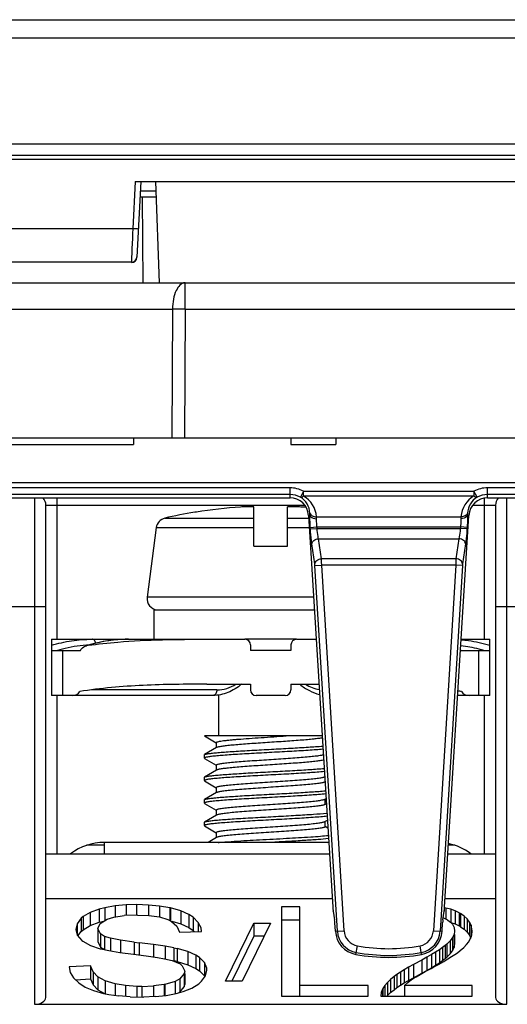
# Model space of a CAD drawing. Header units: millimetres. Extents: x 10777 to 12153, y -350 to 623.
# Tile 14 of 59: x 10957 to 10974, y 147 to 182. Entities that reach past the tile are written whole.
import ezdxf

# ---------------------------------------------------------------- set-up
doc = ezdxf.new("R2010")
doc.units = ezdxf.units.MM
doc.layers.add('07_ALL_FEATURES', color=7, linetype='Continuous')

msp = doc.modelspace()

# ---------------------------------------------------------------- linework, layer by layer
at = {"layer": '07_ALL_FEATURES', "color": 7, "linetype": 'Continuous'}
for p, q in [((10931.707, 182.112), (11016.11, 182.112)), ((10931.067, 181.472), (11016.11, 181.472)), ((11019.706, 177.679), (10942.056, 177.679)), ((11019.706, 177.28), (10942.056, 177.28)), ((11019.846, 177.14), (10942.196, 177.14)), ((10960.729, 176.352), (10960.641, 174.67)), ((10960.729, 176.352), (10976.169, 176.352)), ((10960.929, 176.352), (10960.788, 173.662)), ((10961.447, 176.352), (10961.573, 172.752)), ((10961.459, 176.013), (10960.929, 176.013)), ((10961.467, 175.792), (10960.9, 175.792)), ((10961.005, 172.752), (10960.989, 175.79)), ((10960.641, 174.67), (10940.892, 174.67)), ((10960.641, 174.67), (10960.634, 174.498)), ((10960.626, 174.32), (10960.61, 173.965)), ((10960.634, 174.498), (10960.626, 174.32)), ((10960.61, 173.965), (10960.589, 173.481)), ((10960.589, 173.481), (10940.954, 173.481)), ((10940.179, 172.752), (11005.723, 172.752)), ((10962.498, 171.809), (10962.498, 172.752)), ((10940.17, 171.809), (10962.054, 171.809)), ((10962.054, 171.809), (10962.034, 167.232)), ((10962.498, 171.809), (10962.478, 167.232)), ((10962.498, 171.809), (11005.723, 171.809)), ((10940.127, 167.232), (10988.411, 167.232)), ((10960.667, 167.232), (10960.667, 166.992)), ((10966.267, 167.232), (10966.267, 166.992)), ((10967.867, 167.232), (10967.867, 166.992)), ((10952.667, 166.992), (10960.667, 166.992)), ((10966.267, 166.992), (10967.867, 166.992)), ((10987.825, 165.632), (10940.111, 165.632)), ((10966.234, 165.452), (10955.499, 165.452)), ((10966.234, 165.092), (10966.234, 165.452)), ((10973.259, 165.092), (10973.259, 165.452)), ((10983.994, 165.452), (10973.259, 165.452)), ((10966.234, 165.213), (10955.499, 165.213)), ((10955.499, 165.092), (10966.234, 165.092)), ((10957.147, 165.092), (10957.147, 147.072)), ((10957.947, 160.064), (10957.947, 165.092)), ((10966.715, 165.332), (10966.602, 165.121)), ((10966.715, 165.162), (10966.715, 165.332)), ((10966.715, 165.332), (10972.778, 165.332)), ((10966.715, 165.162), (10972.778, 165.162)), ((10972.778, 165.332), (10972.778, 165.162)), ((10972.891, 165.121), (10972.778, 165.332)), ((10973.147, 165.081), (10973.147, 160.064)), ((10983.994, 165.213), (10973.259, 165.213)), ((10973.259, 165.092), (10983.994, 165.092)), ((10973.947, 147.072), (10973.947, 165.092)), ((10957.547, 147.313), (10957.547, 164.832)), ((10957.547, 164.832), (10966.757, 164.832)), ((10964.947, 163.377), (10964.947, 164.773)), ((10966.147, 163.377), (10966.147, 164.773)), ((10972.736, 164.832), (10973.547, 164.832)), ((10973.547, 164.832), (10973.547, 147.313)), ((10961.78, 164.372), (10964.947, 164.372)), ((10962.906, 164.589), (10962.843, 164.589)), ((10966.147, 164.372), (10966.9, 164.372)), ((10966.941, 164.476), (10966.893, 164.473)), ((10966.893, 164.473), (10967.757, 150.531)), ((10967.176, 164.423), (10972.317, 164.423)), ((10971.736, 150.531), (10972.6, 164.473)), ((10972.552, 164.476), (10972.6, 164.473)), ((10961.476, 164.035), (10961.15, 161.557)), ((10961.476, 164.035), (10964.947, 164.035)), ((10966.147, 164.035), (10966.92, 164.035)), ((10966.956, 164.045), (10967.194, 164.06)), ((10966.959, 163.99), (10966.956, 164.045)), ((10966.959, 163.99), (10967.198, 164.005)), ((10967.198, 164.005), (10967.194, 164.06)), ((10967.194, 164.06), (10972.299, 164.06)), ((10967.198, 164.005), (10972.295, 164.005)), ((10972.299, 164.06), (10972.295, 164.005)), ((10972.534, 163.99), (10972.295, 164.005)), ((10972.537, 164.045), (10972.299, 164.06)), ((10972.537, 164.045), (10972.534, 163.99)), ((10967.356, 162.926), (10967.25, 163.642)), ((10967.25, 163.642), (10972.243, 163.642)), ((10972.243, 163.642), (10972.137, 162.926)), ((10964.947, 163.377), (10966.147, 163.377)), ((10967.118, 162.742), (10967.011, 163.458)), ((10972.482, 163.458), (10972.375, 162.742)), ((10967.123, 162.685), (10967.362, 162.7)), ((10967.919, 149.674), (10967.123, 162.685)), ((10972.137, 162.926), (10967.356, 162.926)), ((10968.158, 149.689), (10967.362, 162.7)), ((10972.131, 162.7), (10967.362, 162.7)), ((10972.131, 162.7), (10971.336, 149.689)), ((10972.37, 162.685), (10971.574, 149.674)), ((10972.37, 162.685), (10972.131, 162.7)), ((10967.074, 161.557), (10961.15, 161.557)), ((10955.787, 161.232), (10957.547, 161.232)), ((10973.547, 161.232), (10975.307, 161.232)), ((10961.387, 161.105), (10961.387, 160.065)), ((10961.387, 161.105), (10967.102, 161.105)), ((10957.747, 160.064), (10957.747, 158.064)), ((10957.747, 160.064), (10964.627, 160.064)), ((10959.106, 159.869), (10958.988, 159.834)), ((10959.385, 159.94), (10959.106, 159.869)), ((10966.467, 160.065), (10964.627, 160.065)), ((10964.827, 159.864), (10964.827, 159.664)), ((10966.267, 159.864), (10966.267, 159.664)), ((10966.467, 160.064), (10967.166, 160.064)), ((10972.327, 160.064), (10973.347, 160.064)), ((10973.347, 158.064), (10973.347, 160.064)), ((10957.747, 159.664), (10958.78, 159.664)), ((10958.147, 158.064), (10958.147, 159.664)), ((10966.267, 159.664), (10964.827, 159.664)), ((10972.314, 159.664), (10973.347, 159.664)), ((10972.947, 159.664), (10972.947, 158.064)), ((10963.279, 158.464), (10964.827, 158.464)), ((10964.827, 158.464), (10964.827, 158.264)), ((10966.267, 158.464), (10966.267, 158.264)), ((10966.267, 158.464), (10967.265, 158.464)), ((10963.493, 158.064), (10957.747, 158.064)), ((10957.947, 152.432), (10957.947, 158.064)), ((10963.635, 158.264), (10959.181, 158.264)), ((10963.707, 156.624), (10963.707, 158.082)), ((10966.067, 158.064), (10965.027, 158.064)), ((10973.347, 158.064), (10972.203, 158.064)), ((10973.147, 158.064), (10973.147, 152.432)), ((10963.192, 156.624), (10963.196, 156.621)), ((10967.379, 156.624), (10963.192, 156.624)), ((10963.196, 156.621), (10963.611, 156.381)), ((10963.611, 156.388), (10963.611, 156.201)), ((10963.187, 155.833), (10963.187, 155.949)), ((10963.623, 156.208), (10963.196, 155.96)), ((10963.197, 155.821), (10963.611, 155.58)), ((10963.611, 155.587), (10963.611, 155.401)), ((10963.623, 155.408), (10963.196, 155.16)), ((10963.187, 155.033), (10963.187, 155.149)), ((10963.197, 155.02), (10963.611, 154.78)), ((10963.624, 154.608), (10963.196, 154.36)), ((10963.611, 154.787), (10963.611, 154.601)), ((10963.187, 154.233), (10963.187, 154.349)), ((10963.197, 154.221), (10963.611, 153.98)), ((10967.469, 154.373), (10967.517, 154.401)), ((10967.482, 154.194), (10967.482, 154.381)), ((10967.531, 154.173), (10967.482, 154.201)), ((10963.611, 153.987), (10963.611, 153.801)), ((10963.187, 153.433), (10963.187, 153.548)), ((10963.624, 153.808), (10963.197, 153.56)), ((10967.47, 153.574), (10967.565, 153.629)), ((10967.482, 153.394), (10967.482, 153.581)), ((10963.197, 153.421), (10963.612, 153.18)), ((10963.612, 153.187), (10963.612, 153.001)), ((10967.583, 153.343), (10967.482, 153.401)), ((10959.627, 152.832), (10959.627, 152.432)), ((10967.614, 152.832), (10959.627, 152.832)), ((10963.624, 153.008), (10963.322, 152.832)), ((10964.248, 152.874), (10964.261, 152.875)), ((10967.571, 152.832), (10967.613, 152.856)), ((10957.547, 152.432), (10967.639, 152.432)), ((10959.627, 152.731), (10958.998, 152.731)), ((10971.854, 152.432), (10973.547, 152.432)), ((10972.095, 152.731), (10971.873, 152.731)), ((10957.547, 150.832), (10967.738, 150.832)), ((10971.755, 150.832), (10973.547, 150.832)), ((10959.12, 150.343), (10958.872, 150.192)), ((10959.446, 150.46), (10959.12, 150.343)), ((10959.12, 150.343), (10959.12, 149.876)), ((10959.644, 150.509), (10959.446, 150.46)), ((10959.446, 150.46), (10959.446, 149.993)), ((10960.01, 150.573), (10959.644, 150.509)), ((10959.644, 150.509), (10959.644, 150.042)), ((10960.406, 150.608), (10960.01, 150.573)), ((10960.01, 150.573), (10960.01, 150.179)), ((10960.777, 150.619), (10960.406, 150.608)), ((10960.406, 150.608), (10960.406, 150.23)), ((10960.777, 150.619), (10960.777, 150.246)), ((10961.202, 150.606), (10960.777, 150.619)), ((10961.202, 150.606), (10961.202, 150.233)), ((10961.593, 150.57), (10961.202, 150.606)), ((10961.593, 150.57), (10961.593, 150.182)), ((10961.954, 150.511), (10961.593, 150.57)), ((10961.954, 150.511), (10961.954, 150.044)), ((10961.984, 150.506), (10961.954, 150.511)), ((10961.984, 150.506), (10961.984, 150.039)), ((10962.345, 150.402), (10961.984, 150.506)), ((10962.345, 150.402), (10962.345, 149.935)), ((10962.636, 150.269), (10962.345, 150.402)), ((10965.935, 150.542), (10965.935, 147.363)), ((10966.587, 150.542), (10965.935, 150.542)), ((10966.587, 147.363), (10966.587, 150.542)), ((10967.773, 150.389), (10967.819, 150.079)), ((10971.674, 150.079), (10971.72, 150.389)), ((10971.781, 150.499), (10971.732, 150.507)), ((10971.781, 150.499), (10971.781, 150.101)), ((10971.953, 150.455), (10971.781, 150.499)), ((10971.953, 150.455), (10971.953, 149.988)), ((10972.11, 150.398), (10971.953, 150.455)), ((10972.11, 150.398), (10972.11, 149.931)), ((10972.252, 150.329), (10972.11, 150.398)), ((10972.252, 150.329), (10972.252, 149.862)), ((10972.252, 150.329), (10972.301, 150.301)), ((10958.803, 150.133), (10958.655, 149.942)), ((10958.872, 150.192), (10958.803, 150.133)), ((10958.803, 150.133), (10958.803, 149.666)), ((10958.872, 150.192), (10958.872, 149.725)), ((10959.12, 149.876), (10959.446, 149.993)), ((10959.446, 149.993), (10959.613, 150.034)), ((10959.476, 149.95), (10959.733, 150.108)), ((10959.733, 150.108), (10959.97, 150.179)), ((10959.97, 150.179), (10960.336, 150.23)), ((10960.806, 150.246), (10960.336, 150.23)), ((10960.806, 150.246), (10961.207, 150.233)), ((10961.207, 150.233), (10961.588, 150.182)), ((10961.588, 150.182), (10961.885, 150.093)), ((10961.885, 150.093), (10962.023, 150.019)), ((10962.023, 150.019), (10962.211, 149.85)), ((10962.026, 150.027), (10962.345, 149.935)), ((10962.636, 150.269), (10962.636, 149.802)), ((10962.785, 150.169), (10962.636, 150.269)), ((10962.785, 150.169), (10962.785, 149.702)), ((10962.963, 149.988), (10962.785, 150.169)), ((10962.963, 149.988), (10962.963, 149.669)), ((10963.067, 149.791), (10962.963, 149.988)), ((10965.935, 150.075), (10966.587, 150.075)), ((10971.691, 150.145), (10971.837, 150.073)), ((10971.837, 150.073), (10971.909, 150.022)), ((10971.909, 150.022), (10972.012, 149.919)), ((10971.953, 149.988), (10972.11, 149.931)), ((10972.301, 150.301), (10972.301, 149.834)), ((10972.431, 150.209), (10972.301, 150.301)), ((10972.431, 150.209), (10972.431, 149.742)), ((10972.539, 150.109), (10972.431, 150.209)), ((10972.539, 150.109), (10972.539, 149.642)), ((10972.619, 150.001), (10972.539, 150.109)), ((10972.619, 150.001), (10972.619, 149.534)), ((10972.675, 149.886), (10972.619, 150.001)), ((10958.655, 149.942), (10958.61, 149.743)), ((10958.61, 149.743), (10958.61, 149.735)), ((10958.61, 149.735), (10958.665, 149.531)), ((10958.655, 149.942), (10958.655, 149.568)), ((10958.686, 149.515), (10958.803, 149.666)), ((10958.803, 149.666), (10958.872, 149.725)), ((10958.872, 149.725), (10959.12, 149.876)), ((10959.392, 149.771), (10959.476, 149.95)), ((10959.392, 149.771), (10959.392, 149.304)), ((10959.491, 149.577), (10959.392, 149.771)), ((10962.211, 149.85), (10962.305, 149.638)), ((10962.305, 149.638), (10963.087, 149.669)), ((10962.345, 149.935), (10962.636, 149.802)), ((10962.636, 149.802), (10962.785, 149.702)), ((10962.785, 149.702), (10962.828, 149.659)), ((10963.087, 149.669), (10963.067, 149.791)), ((10963.935, 147.899), (10964.945, 149.964)), ((10965.535, 149.964), (10964.528, 147.899)), ((10964.945, 149.964), (10964.945, 149.497)), ((10964.945, 149.964), (10965.535, 149.964)), ((10967.848, 149.67), (10967.83, 149.966)), ((10967.848, 149.67), (10968.158, 149.689)), ((10971.336, 149.689), (10971.645, 149.67)), ((10971.645, 149.67), (10971.663, 149.966)), ((10972.012, 149.919), (10972.072, 149.806)), ((10972.072, 149.806), (10972.092, 149.681)), ((10972.092, 149.67), (10972.072, 149.56)), ((10972.092, 149.681), (10972.092, 149.67)), ((10972.11, 149.931), (10972.252, 149.862)), ((10972.301, 149.834), (10972.252, 149.862)), ((10972.301, 149.834), (10972.431, 149.742)), ((10972.431, 149.742), (10972.539, 149.642)), ((10972.539, 149.642), (10972.619, 149.534)), ((10972.675, 149.886), (10972.675, 149.47)), ((10972.707, 149.763), (10972.675, 149.886)), ((10972.7, 149.549), (10972.714, 149.673)), ((10972.714, 149.673), (10972.707, 149.763)), ((10958.665, 149.531), (10958.828, 149.347)), ((10958.828, 149.347), (10958.867, 149.314)), ((10958.867, 149.314), (10959.13, 149.169)), ((10959.392, 149.304), (10959.491, 149.11)), ((10959.491, 149.577), (10959.491, 149.11)), ((10959.634, 149.488), (10959.491, 149.577)), ((10959.634, 149.488), (10959.634, 149.021)), ((10959.847, 149.421), (10959.634, 149.488)), ((10959.847, 149.421), (10959.847, 148.982)), ((10960.198, 149.352), (10959.847, 149.421)), ((10960.198, 149.352), (10960.198, 148.918)), ((10960.693, 149.283), (10960.198, 149.352)), ((10960.693, 149.283), (10960.693, 148.852)), ((10960.693, 149.283), (10960.861, 149.263)), ((10964.945, 149.497), (10964.163, 147.899)), ((10965.307, 149.497), (10964.945, 149.497)), ((10971.931, 149.331), (10971.81, 149.213)), ((10972.018, 149.447), (10971.931, 149.331)), ((10971.931, 149.331), (10971.931, 148.864)), ((10972.072, 149.56), (10972.018, 149.447)), ((10972.018, 149.447), (10972.018, 148.98)), ((10972.072, 149.56), (10972.072, 149.093)), ((10972.092, 149.56), (10972.092, 149.203)), ((10972.516, 149.197), (10972.595, 149.301)), ((10972.595, 149.301), (10972.662, 149.426)), ((10972.619, 149.534), (10972.67, 149.43)), ((10972.662, 149.426), (10972.7, 149.549)), ((10959.13, 149.169), (10959.481, 149.051)), ((10959.481, 149.051), (10959.505, 149.043)), ((10959.491, 149.11), (10959.634, 149.021)), ((10959.505, 149.043), (10959.787, 148.982)), ((10959.787, 148.982), (10960.178, 148.918)), ((10960.861, 149.263), (10960.861, 148.828)), ((10961.375, 149.199), (10960.861, 149.263)), ((10961.375, 149.199), (10961.375, 148.759)), ((10961.786, 149.14), (10961.375, 149.199)), ((10961.786, 149.14), (10961.786, 148.696)), ((10962.102, 149.084), (10961.786, 149.14)), ((10962.102, 149.084), (10962.102, 148.617)), ((10962.102, 149.084), (10962.221, 149.059)), ((10962.221, 149.059), (10962.221, 148.592)), ((10962.597, 148.949), (10962.221, 149.059)), ((10962.597, 148.949), (10962.597, 148.482)), ((10962.889, 148.819), (10962.597, 148.949)), ((10968.576, 148.85), (10968.632, 149.154)), ((10970.917, 148.85), (10970.861, 149.154)), ((10971.417, 148.932), (10971.272, 148.843)), ((10971.548, 149.015), (10971.417, 148.932)), ((10971.417, 148.932), (10971.417, 148.465)), ((10971.66, 149.094), (10971.548, 149.015)), ((10971.548, 149.015), (10971.548, 148.548)), ((10971.754, 149.166), (10971.66, 149.094)), ((10971.66, 149.094), (10971.66, 148.627)), ((10971.81, 149.213), (10971.754, 149.166)), ((10971.754, 149.166), (10971.754, 148.699)), ((10971.81, 149.213), (10971.81, 148.746)), ((10971.931, 148.864), (10972.018, 148.98)), ((10972.018, 148.98), (10972.072, 149.093)), ((10972.072, 149.093), (10972.092, 149.203)), ((10972.193, 148.909), (10972.294, 148.986)), ((10972.294, 148.986), (10972.415, 149.093)), ((10972.415, 149.093), (10972.516, 149.197)), ((10960.178, 148.918), (10960.668, 148.852)), ((10960.668, 148.852), (10961.113, 148.796)), ((10961.113, 148.796), (10961.514, 148.74)), ((10961.514, 148.74), (10961.766, 148.696)), ((10961.766, 148.696), (10962.043, 148.63)), ((10962.043, 148.63), (10962.32, 148.51)), ((10962.221, 148.592), (10962.102, 148.617)), ((10962.221, 148.592), (10962.597, 148.482)), ((10962.889, 148.819), (10962.889, 148.352)), ((10963.017, 148.735), (10962.889, 148.819)), ((10963.017, 148.735), (10963.017, 148.268)), ((10963.19, 148.556), (10963.017, 148.735)), ((10970.924, 148.646), (10970.626, 148.485)), ((10971.106, 148.747), (10970.924, 148.646)), ((10970.924, 148.646), (10970.924, 148.179)), ((10971.272, 148.843), (10971.106, 148.747)), ((10971.106, 148.747), (10971.106, 148.28)), ((10971.272, 148.843), (10971.272, 148.376)), ((10971.541, 148.506), (10971.705, 148.601)), ((10971.548, 148.548), (10971.66, 148.627)), ((10971.66, 148.627), (10971.754, 148.699)), ((10971.705, 148.601), (10971.853, 148.689)), ((10971.754, 148.699), (10971.81, 148.746)), ((10971.81, 148.746), (10971.931, 148.864)), ((10971.853, 148.689), (10971.985, 148.769)), ((10971.985, 148.769), (10972.097, 148.843)), ((10972.097, 148.843), (10972.193, 148.909)), ((10959.139, 148.441), (10958.373, 148.405)), ((10958.373, 148.405), (10958.417, 148.209)), ((10959.139, 148.441), (10959.139, 147.974)), ((10959.233, 148.227), (10959.139, 148.441)), ((10959.233, 148.227), (10959.233, 147.76)), ((10959.392, 148.053), (10959.233, 148.227)), ((10962.32, 148.51), (10962.399, 148.446)), ((10962.399, 148.446), (10962.488, 148.247)), ((10962.488, 148.247), (10962.473, 148.163)), ((10962.597, 148.482), (10962.889, 148.352)), ((10962.889, 148.352), (10963.017, 148.268)), ((10963.017, 148.268), (10963.19, 148.089)), ((10963.19, 148.556), (10963.19, 148.089)), ((10963.27, 148.354), (10963.19, 148.556)), ((10963.225, 148.081), (10963.275, 148.283)), ((10963.275, 148.283), (10963.27, 148.354)), ((10970.301, 148.301), (10970.164, 148.216)), ((10970.455, 148.39), (10970.301, 148.301)), ((10970.301, 148.301), (10970.301, 147.834)), ((10970.626, 148.485), (10970.455, 148.39)), ((10970.455, 148.39), (10970.455, 147.923)), ((10970.626, 148.485), (10970.626, 148.018)), ((10970.87, 148.136), (10971.047, 148.234)), ((10970.924, 148.179), (10971.106, 148.28)), ((10971.047, 148.234), (10971.258, 148.35)), ((10971.106, 148.28), (10971.272, 148.376)), ((10971.258, 148.35), (10971.357, 148.403)), ((10971.272, 148.376), (10971.417, 148.465)), ((10971.357, 148.403), (10971.541, 148.506)), ((10971.417, 148.465), (10971.548, 148.548)), ((10958.417, 148.209), (10958.526, 148.015)), ((10958.526, 148.015), (10958.714, 147.836)), ((10958.596, 147.949), (10959.139, 147.974)), ((10959.139, 147.974), (10959.233, 147.76)), ((10959.397, 148.05), (10959.397, 147.583)), ((10959.654, 147.91), (10959.397, 148.05)), ((10959.654, 147.91), (10959.654, 147.443)), ((10960.015, 147.803), (10959.654, 147.91)), ((10962.147, 147.884), (10961.781, 147.78)), ((10962.315, 147.976), (10962.147, 147.884)), ((10962.147, 147.884), (10962.147, 147.456)), ((10962.473, 148.163), (10962.315, 147.976)), ((10962.315, 147.976), (10962.315, 147.509)), ((10962.473, 148.163), (10962.473, 147.696)), ((10962.488, 148.163), (10962.488, 147.78)), ((10962.993, 147.805), (10963.087, 147.89)), ((10963.087, 147.89), (10963.225, 148.081)), ((10963.19, 148.089), (10963.198, 148.07)), ((10964.528, 147.899), (10963.935, 147.899)), ((10969.812, 147.956), (10969.7, 147.85)), ((10969.935, 148.057), (10969.812, 147.956)), ((10969.812, 147.956), (10969.812, 147.489)), ((10970.041, 148.135), (10969.935, 148.057)), ((10969.935, 148.057), (10969.935, 147.59)), ((10970.164, 148.216), (10970.041, 148.135)), ((10970.041, 148.135), (10970.041, 147.668)), ((10970.164, 148.216), (10970.164, 147.749)), ((10970.301, 147.834), (10970.455, 147.923)), ((10970.426, 147.851), (10970.561, 147.951)), ((10970.455, 147.923), (10970.626, 148.018)), ((10970.561, 147.951), (10970.619, 147.989)), ((10970.619, 147.989), (10970.727, 148.054)), ((10970.626, 148.018), (10970.924, 148.179)), ((10970.727, 148.054), (10970.87, 148.136)), ((10958.714, 147.836), (10958.942, 147.688)), ((10958.942, 147.688), (10959.243, 147.558)), ((10959.233, 147.76), (10959.392, 147.586)), ((10959.243, 147.558), (10959.599, 147.456)), ((10959.397, 147.583), (10959.654, 147.443)), ((10960.015, 147.803), (10960.015, 147.387)), ((10960.381, 147.741), (10960.015, 147.803)), ((10960.381, 147.741), (10960.381, 147.352)), ((10960.782, 147.711), (10960.381, 147.741)), ((10960.782, 147.711), (10960.782, 147.335)), ((10960.96, 147.708), (10960.782, 147.711)), ((10960.96, 147.708), (10961.38, 147.724)), ((10960.96, 147.708), (10960.96, 147.33)), ((10961.751, 147.772), (10961.38, 147.724)), ((10961.38, 147.724), (10961.38, 147.346)), ((10961.781, 147.78), (10961.751, 147.772)), ((10961.751, 147.772), (10961.751, 147.387)), ((10961.781, 147.78), (10961.781, 147.387)), ((10962.186, 147.456), (10962.434, 147.524)), ((10962.315, 147.509), (10962.473, 147.696)), ((10962.434, 147.524), (10962.745, 147.652)), ((10962.473, 147.696), (10962.488, 147.78)), ((10962.745, 147.652), (10962.993, 147.805)), ((10969.011, 147.738), (10966.587, 147.738)), ((10969.011, 147.363), (10969.011, 147.738)), ((10969.523, 147.61), (10969.475, 147.489)), ((10969.536, 147.633), (10969.523, 147.61)), ((10969.523, 147.61), (10969.523, 147.363)), ((10969.608, 147.742), (10969.536, 147.633)), ((10969.536, 147.633), (10969.536, 147.363)), ((10969.7, 147.85), (10969.608, 147.742)), ((10969.608, 147.742), (10969.608, 147.363)), ((10969.7, 147.85), (10969.7, 147.383)), ((10969.812, 147.489), (10969.935, 147.59)), ((10969.935, 147.59), (10970.041, 147.668)), ((10970.041, 147.668), (10970.164, 147.749)), ((10970.164, 147.749), (10970.301, 147.834)), ((10970.305, 147.738), (10970.316, 147.752)), ((10970.305, 147.738), (10970.305, 147.363)), ((10972.72, 147.738), (10970.305, 147.738)), ((10970.316, 147.752), (10970.426, 147.851)), ((10972.72, 147.363), (10972.72, 147.738)), ((10959.599, 147.456), (10959.782, 147.42)), ((10959.782, 147.42), (10960.144, 147.369)), ((10960.549, 147.341), (10960.144, 147.369)), ((10960.549, 147.341), (10960.999, 147.33)), ((10960.999, 147.33), (10961.019, 147.33)), ((10961.435, 147.346), (10961.019, 147.33)), ((10961.435, 147.346), (10961.825, 147.387)), ((10961.825, 147.387), (10962.186, 147.456)), ((10962.248, 147.473), (10962.315, 147.509)), ((10965.935, 147.363), (10969.011, 147.363)), ((10969.475, 147.489), (10969.464, 147.363)), ((10969.464, 147.363), (10972.72, 147.363)), ((10969.682, 147.363), (10969.7, 147.383)), ((10969.7, 147.383), (10969.812, 147.489)), ((10957.147, 147.072), (10973.947, 147.072))]:
    msp.add_line(p, q, dxfattribs=at)
msp.add_lwpolyline([(10960.49, 160.064), (10960.236, 160.058), (10959.951, 160.035), (10959.668, 159.996), (10959.385, 159.94)], dxfattribs=at)
for centre, radius, start, end in [((10960.588, 173.667), 0.2, 270, 357), ((10960.589, 173.681), 0.2, 270, 357), ((10962.276, 123.83), 47.979, 89.7348, 90.2652), ((10966.234, 164.432), 1.02, 61.8422, 90), ((10973.259, 164.432), 1.02, 90, 118.1426), ((10957.147, 164.832), 0.4, 0, 40.7836), ((10966.234, 164.432), 0.781, 61.8735, 90), ((10966.231, 164.516), 0.71, 2.9519, 58.4888), ((10966.23, 164.346), 0.949, 4.6008, 59.2515), ((10973.263, 164.347), 0.949, 120.7248, 175.3998), ((10973.262, 164.516), 0.71, 121.5197, 177.0479), ((10973.259, 164.432), 0.781, 90, 118.1333), ((10973.947, 164.832), 0.4, 139.2164, 180), ((10965.541, 148.593), 16.211, 93.7653, 99.3539), ((10965.555, 148.638), 16.166, 85.5618, 86.2353), ((10965.555, 148.639), 16.166, 85.5618, 86.2353), ((10961.873, 163.983), 0.4, 103.4551, 172.5), ((10965.538, 148.661), 16.154, 99.6051, 103.4551), ((10965.9, 164.496), 1.042, 358.8814, 3.0944), ((10973.612, 164.496), 1.06, 176.9437, 181.089), ((10961.547, 161.505), 0.4, 172.5, 263.9063), ((10959.336, 155.042), 4.823, 94.1514, 104.4359), ((10959.331, 155.1), 4.764, 93.2141, 94.1373), ((10959.109, 159.446), 0.406, 97.9075, 107.3086), ((10960.512, 155.075), 4.991, 98.689, 106.9903), ((10960.497, 155.161), 4.904, 98.2354, 98.6751), ((10960.494, 155.186), 4.878, 95.8674, 98.2368), ((10960.491, 155.206), 4.858, 94.3385, 95.8658), ((10960.491, 155.211), 4.854, 92.8892, 94.3385), ((10960.49, 155.226), 4.838, 90.0016, 92.8901), ((10964.627, 159.864), 0.2, 0, 90), ((10963.358, 160.884), 1.574, 328.11, 328.6152), ((10966.467, 159.864), 0.2, 90, 180), ((10967.735, 160.884), 1.574, 211.3848, 211.89), ((10971.746, 154.983), 4.882, 75.6117, 83.34), ((10959.381, 154.848), 5.022, 104.3755, 106.436), ((10972.115, 159.579), 0.217, 23.2537, 29.1629), ((10971.713, 154.848), 5.022, 73.564, 75.6245), ((10965.027, 158.264), 0.2, 180, 270), ((10966.067, 158.264), 0.2, 270, 0), ((10969.731, 141.497), 16.91, 81.1193, 81.5607), ((10959.627, 150.832), 2, 90, 126.8343), ((10971.467, 150.832), 2, 53.1657, 78.1776), ((10968.737, 149.724), 0.819, 183.5, 259.6096), ((10968.737, 149.724), 0.58, 183.5, 259.6096), ((10970.757, 149.724), 0.58, 280.3904, 356.5), ((10970.757, 149.724), 0.819, 280.3904, 356.5), ((10969.747, 155.232), 6.18, 259.6096, 280.3904), ((10969.747, 155.232), 6.419, 259.6096, 280.3904)]:
    msp.add_arc(centre, radius, start, end, dxfattribs=at)
for centre, major_axis, ratio, start_param, end_param in [((10966.234, 164.432), (0, 0.661), 1, -1.508948, 0), ((10973.259, 164.432), (0, 0.661), 1, 0, 1.508948), ((10958.482, 158.264), (0.283, 0), 0.707107, -1.570796, -0.308056), ((10972.611, 158.264), (0.283, 0), 0.707107, -2.833537, -1.570796), ((10967.771, 150.533), (-0.01, 0.16), 0.087323, -4.709044, -3.782279), ((10967.77, 150.275), (-0.01, 0.16), 0.087323, -0.786417, -0.640687), ((10971.723, 150.275), (0.01, 0.16), 0.087323, 0.640687, 0.786417), ((10971.722, 150.533), (0.01, 0.16), 0.087323, -2.500906, -1.574141), ((10967.816, 149.965), (-0.01, 0.16), 0.087323, -1.567452, -0.786417), ((10971.677, 149.965), (0.01, 0.16), 0.087323, 0.786417, 1.567452), ((10968.737, 149.725), (0, 0.89), 1, -4.65054, -3.322802), ((10970.757, 149.725), (0, 0.89), 1, -2.960384, -1.632645), ((10969.747, 155.237), (0, 6.494), 1, -3.322802, -2.960384), ((10957.147, 147.313), (0.4, 0), 0.602564, -1.570796, 0), ((10973.947, 147.313), (0.4, 0), 0.602564, -3.141593, -1.570796)]:
    msp.add_ellipse(centre, major_axis=major_axis, ratio=ratio, start_param=start_param, end_param=end_param, dxfattribs=at)
for points, knots in [([(10960.841, 174.662), (10960.841, 174.656), (10960.81, 174.669), (10960.779, 174.66), (10960.712, 174.668), (10960.667, 174.669), (10960.641, 174.67)], [0, 0, 0, 0, 0.076351, 0.292837, 0.617816, 1, 1, 1, 1]), ([(10962.498, 172.752), (10962.359, 172.752), (10962.17, 172.502), (10962.079, 172.163), (10962.055, 171.93), (10962.054, 171.809)], [0, 0, 0, 0, 0.377704, 0.669191, 1, 1, 1, 1]), ([(10966.602, 165.121), (10966.61, 165.118), (10966.652, 165.115), (10966.69, 165.141), (10966.715, 165.162)], [0, 0, 0, 0, 0.194468, 1, 1, 1, 1]), ([(10972.778, 165.162), (10972.788, 165.153), (10972.82, 165.13), (10972.864, 165.112), (10972.891, 165.121)], [0, 0, 0, 0, 0.317236, 1, 1, 1, 1]), ([(10964.947, 164.773), (10964.941, 164.776), (10964.923, 164.778), (10964.89, 164.781), (10964.844, 164.782), (10964.785, 164.782), (10964.717, 164.781), (10964.613, 164.777), (10964.532, 164.773), (10964.476, 164.769)], [0, 0, 0, 0, 0.040878, 0.11192, 0.211326, 0.336098, 0.482256, 0.645176, 1, 1, 1, 1]), ([(10966.617, 164.769), (10966.561, 164.773), (10966.48, 164.777), (10966.376, 164.781), (10966.308, 164.782), (10966.25, 164.782), (10966.203, 164.781), (10966.17, 164.778), (10966.152, 164.776), (10966.147, 164.773)], [0, 0, 0, 0, 0.354823, 0.517744, 0.663902, 0.788674, 0.88808, 0.959122, 1, 1, 1, 1]), ([(10966.94, 164.552), (10966.951, 164.511), (10967.026, 164.436), (10967.123, 164.42), (10967.176, 164.423)], [0, 0, 0, 0, 0.446794, 1, 1, 1, 1]), ([(10966.941, 164.476), (10966.945, 164.458), (10966.995, 164.373), (10967.105, 164.353), (10967.18, 164.353)], [0, 0, 0, 0, 0.192327, 1, 1, 1, 1]), ([(10966.956, 164.045), (10966.953, 164.083), (10966.946, 164.226), (10966.941, 164.37), (10966.941, 164.476)], [0, 0, 0, 0, 0.264723, 1, 1, 1, 1]), ([(10967.194, 164.06), (10967.192, 164.086), (10967.184, 164.183), (10967.18, 164.281), (10967.18, 164.353)], [0, 0, 0, 0, 0.264719, 1, 1, 1, 1]), ([(10972.313, 164.353), (10972.313, 164.331), (10972.312, 164.233), (10972.305, 164.135), (10972.299, 164.06)], [0, 0, 0, 0, 0.228789, 1, 1, 1, 1]), ([(10972.552, 164.476), (10972.548, 164.458), (10972.498, 164.373), (10972.389, 164.353), (10972.313, 164.353)], [0, 0, 0, 0, 0.19237, 1, 1, 1, 1]), ([(10972.553, 164.552), (10972.542, 164.511), (10972.467, 164.436), (10972.37, 164.42), (10972.317, 164.423)], [0, 0, 0, 0, 0.446794, 1, 1, 1, 1]), ([(10972.552, 164.476), (10972.552, 164.443), (10972.55, 164.299), (10972.544, 164.156), (10972.537, 164.045)], [0, 0, 0, 0, 0.228787, 1, 1, 1, 1]), ([(10967.011, 163.458), (10967.005, 163.496), (10966.982, 163.673), (10966.968, 163.85), (10966.959, 163.99)], [0, 0, 0, 0, 0.214782, 1, 1, 1, 1]), ([(10967.25, 163.642), (10967.244, 163.668), (10967.221, 163.788), (10967.206, 163.909), (10967.198, 164.005)], [0, 0, 0, 0, 0.215368, 1, 1, 1, 1]), ([(10972.295, 164.005), (10972.292, 163.971), (10972.28, 163.85), (10972.262, 163.729), (10972.243, 163.642)], [0, 0, 0, 0, 0.27527, 1, 1, 1, 1]), ([(10972.534, 163.99), (10972.531, 163.941), (10972.518, 163.763), (10972.501, 163.586), (10972.482, 163.458)], [0, 0, 0, 0, 0.27553, 1, 1, 1, 1]), ([(10967.011, 163.458), (10967.012, 163.505), (10967.083, 163.606), (10967.191, 163.638), (10967.25, 163.642)], [0, 0, 0, 0, 0.444577, 1, 1, 1, 1]), ([(10972.482, 163.458), (10972.481, 163.505), (10972.41, 163.606), (10972.303, 163.638), (10972.243, 163.642)], [0, 0, 0, 0, 0.444577, 1, 1, 1, 1]), ([(10967.118, 162.742), (10967.119, 162.789), (10967.19, 162.89), (10967.297, 162.922), (10967.356, 162.926)], [0, 0, 0, 0, 0.444577, 1, 1, 1, 1]), ([(10967.123, 162.685), (10967.122, 162.7), (10967.121, 162.719), (10967.118, 162.738), (10967.118, 162.742)], [0, 0, 0, 0, 0.785368, 1, 1, 1, 1]), ([(10967.362, 162.7), (10967.361, 162.721), (10967.36, 162.796), (10967.358, 162.871), (10967.356, 162.926)], [0, 0, 0, 0, 0.275763, 1, 1, 1, 1]), ([(10972.137, 162.926), (10972.136, 162.91), (10972.134, 162.834), (10972.132, 162.759), (10972.131, 162.7)], [0, 0, 0, 0, 0.21425, 1, 1, 1, 1]), ([(10972.375, 162.742), (10972.374, 162.789), (10972.303, 162.89), (10972.196, 162.922), (10972.137, 162.926)], [0, 0, 0, 0, 0.444577, 1, 1, 1, 1]), ([(10972.375, 162.742), (10972.375, 162.738), (10972.372, 162.719), (10972.371, 162.7), (10972.37, 162.685)], [0, 0, 0, 0, 0.214096, 1, 1, 1, 1]), ([(10957.747, 159.848), (10957.981, 159.919), (10958.458, 160.028), (10958.947, 160.064), (10959.189, 160.064)], [0, 0, 0, 0, 0.502618, 1, 1, 1, 1]), ([(10958.78, 159.664), (10958.789, 159.685), (10958.839, 159.763), (10958.923, 159.813), (10958.988, 159.834)], [0, 0, 0, 0, 0.252064, 1, 1, 1, 1]), ([(10959.053, 159.848), (10959.403, 159.896), (10960.807, 160.047), (10962.221, 160.064), (10963.279, 160.064)], [0, 0, 0, 0, 0.250049, 1, 1, 1, 1]), ([(10959.324, 159.925), (10959.32, 159.944), (10959.307, 159.981), (10959.276, 160.026), (10959.236, 160.057), (10959.204, 160.064), (10959.189, 160.064)], [0, 0, 0, 0, 0.28656, 0.548672, 0.783622, 1, 1, 1, 1]), ([(10972.326, 160.046), (10972.412, 160.039), (10972.756, 160), (10973.097, 159.924), (10973.347, 159.848)], [0, 0, 0, 0, 0.248517, 1, 1, 1, 1]), ([(10963.279, 158.464), (10962.522, 158.464), (10961.01, 158.452), (10959.499, 158.32), (10958.751, 158.204)], [0, 0, 0, 0, 0.500083, 1, 1, 1, 1]), ([(10964.507, 158.464), (10964.364, 158.341), (10964.046, 158.139), (10963.673, 158.064), (10963.493, 158.064)], [0, 0, 0, 0, 0.511543, 1, 1, 1, 1]), ([(10963.635, 158.264), (10963.751, 158.264), (10963.99, 158.3), (10964.209, 158.401), (10964.312, 158.464)], [0, 0, 0, 0, 0.490275, 1, 1, 1, 1]), ([(10966.586, 158.464), (10966.689, 158.376), (10966.909, 158.223), (10967.161, 158.128), (10967.288, 158.099)], [0, 0, 0, 0, 0.510089, 1, 1, 1, 1]), ([(10966.781, 158.464), (10966.858, 158.417), (10967.018, 158.337), (10967.191, 158.291), (10967.277, 158.278)], [0, 0, 0, 0, 0.508769, 1, 1, 1, 1]), ([(10963.635, 158.264), (10963.635, 158.239), (10963.628, 158.189), (10963.598, 158.123), (10963.552, 158.076), (10963.512, 158.064), (10963.493, 158.064)], [0, 0, 0, 0, 0.288005, 0.555334, 0.790507, 1, 1, 1, 1]), ([(10963.611, 156.388), (10963.611, 156.394), (10963.624, 156.403), (10963.642, 156.411), (10963.677, 156.422), (10963.736, 156.434), (10963.825, 156.449), (10963.936, 156.463), (10964.069, 156.477), (10964.222, 156.492), (10964.461, 156.512), (10964.79, 156.537), (10965.212, 156.566), (10965.652, 156.595), (10965.948, 156.614), (10966.095, 156.624)], [0, 0, 0, 0, 0.007977, 0.015232, 0.024882, 0.051387, 0.087311, 0.132303, 0.185972, 0.247803, 0.316829, 0.472292, 0.644005, 0.823136, 1, 1, 1, 1]), ([(10967.385, 156.553), (10967.343, 156.544), (10967.24, 156.529), (10967.064, 156.508), (10966.845, 156.487), (10966.485, 156.457), (10965.981, 156.422), (10965.456, 156.388), (10965.03, 156.359), (10964.726, 156.338), (10964.445, 156.317), (10964.196, 156.296), (10963.986, 156.275), (10963.838, 156.257), (10963.744, 156.241), (10963.691, 156.231), (10963.652, 156.221), (10963.631, 156.212), (10963.623, 156.208)], [0, 0, 0, 0, 0.034623, 0.082026, 0.140767, 0.209369, 0.3686, 0.541261, 0.626539, 0.707825, 0.782953, 0.849769, 0.906135, 0.95048, 0.967879, 0.981969, 0.992681, 1, 1, 1, 1]), ([(10967.409, 156.149), (10967.327, 156.142), (10967.15, 156.128), (10966.754, 156.1), (10966.32, 156.075), (10965.86, 156.05), (10965.498, 156.03), (10965.137, 156.01), (10964.786, 155.991), (10964.454, 155.972), (10964.147, 155.953), (10963.874, 155.933), (10963.641, 155.913), (10963.454, 155.895), (10963.328, 155.879), (10963.254, 155.864), (10963.222, 155.856), (10963.203, 155.848), (10963.193, 155.843), (10963.187, 155.837), (10963.187, 155.833)], [0, 0, 0, 0, 0.058201, 0.125519, 0.280891, 0.365241, 0.451375, 0.537235, 0.620766, 0.699971, 0.772961, 0.838, 0.893536, 0.938251, 0.971124, 0.982909, 0.991543, 0.994691, 0.997093, 1, 1, 1, 1]), ([(10963.187, 155.949), (10963.187, 155.95), (10963.188, 155.955), (10963.193, 155.958), (10963.196, 155.96)], [0, 0, 0, 0, 0.190958, 1, 1, 1, 1]), ([(10963.196, 155.96), (10963.203, 155.964), (10963.223, 155.971), (10963.258, 155.98), (10963.306, 155.989), (10963.395, 156.003), (10963.535, 156.019), (10963.735, 156.038), (10963.976, 156.056), (10964.252, 156.074), (10964.556, 156.093), (10964.999, 156.12), (10965.571, 156.15), (10966.242, 156.185), (10966.853, 156.223), (10967.232, 156.248), (10967.402, 156.263)], [0, 0, 0, 0, 0.005762, 0.014437, 0.026056, 0.04059, 0.078105, 0.126204, 0.183845, 0.249775, 0.322546, 0.400552, 0.565291, 0.729513, 0.878786, 1, 1, 1, 1]), ([(10963.611, 155.587), (10963.611, 155.592), (10963.618, 155.599), (10963.63, 155.605), (10963.651, 155.614), (10963.686, 155.624), (10963.768, 155.64), (10963.905, 155.66), (10964.109, 155.682), (10964.361, 155.704), (10964.651, 155.727), (10964.97, 155.749), (10965.307, 155.772), (10965.653, 155.795), (10965.995, 155.817), (10966.323, 155.84), (10966.625, 155.862), (10966.892, 155.885), (10967.115, 155.907), (10967.288, 155.929), (10967.385, 155.946), (10967.423, 155.956)], [0, 0, 0, 0, 0.003657, 0.006652, 0.010559, 0.021194, 0.03561, 0.075527, 0.129592, 0.196127, 0.272693, 0.356824, 0.445988, 0.537211, 0.62754, 0.714061, 0.793835, 0.86426, 0.923356, 0.969197, 1, 1, 1, 1]), ([(10963.187, 155.833), (10963.187, 155.832), (10963.188, 155.826), (10963.193, 155.823), (10963.197, 155.821)], [0, 0, 0, 0, 0.191155, 1, 1, 1, 1]), ([(10967.434, 155.765), (10967.401, 155.755), (10967.313, 155.739), (10967.156, 155.718), (10966.95, 155.696), (10966.7, 155.675), (10966.416, 155.653), (10966.104, 155.631), (10965.776, 155.609), (10965.44, 155.587), (10965.107, 155.565), (10964.789, 155.543), (10964.493, 155.521), (10964.23, 155.499), (10964.007, 155.477), (10963.85, 155.458), (10963.75, 155.443), (10963.695, 155.432), (10963.654, 155.421), (10963.631, 155.413), (10963.623, 155.408)], [0, 0, 0, 0, 0.027492, 0.069387, 0.124153, 0.190034, 0.26525, 0.347636, 0.434508, 0.523195, 0.611031, 0.695231, 0.773331, 0.84307, 0.902197, 0.948646, 0.966779, 0.981411, 0.992483, 1, 1, 1, 1]), ([(10967.46, 155.353), (10967.286, 155.338), (10967.007, 155.318), (10966.614, 155.292), (10966.275, 155.272), (10965.917, 155.253), (10965.551, 155.234), (10965.184, 155.213), (10964.826, 155.193), (10964.486, 155.174), (10964.173, 155.155), (10963.893, 155.135), (10963.654, 155.115), (10963.461, 155.095), (10963.332, 155.079), (10963.256, 155.065), (10963.223, 155.056), (10963.204, 155.049), (10963.193, 155.043), (10963.187, 155.037), (10963.187, 155.033)], [0, 0, 0, 0, 0.121786, 0.19546, 0.275305, 0.359362, 0.445564, 0.531788, 0.615915, 0.695873, 0.769699, 0.835583, 0.891917, 0.93732, 0.970717, 0.982678, 0.991432, 0.994623, 0.997057, 1, 1, 1, 1]), ([(10963.196, 155.16), (10963.203, 155.164), (10963.223, 155.171), (10963.259, 155.18), (10963.308, 155.189), (10963.399, 155.203), (10963.542, 155.22), (10963.748, 155.239), (10963.995, 155.257), (10964.277, 155.276), (10964.588, 155.295), (10965.039, 155.322), (10965.619, 155.352), (10966.197, 155.383), (10966.639, 155.41), (10967.016, 155.433), (10967.284, 155.452), (10967.451, 155.468)], [0, 0, 0, 0, 0.005775, 0.01452, 0.026262, 0.040969, 0.078958, 0.127673, 0.186036, 0.25274, 0.326273, 0.404963, 0.570577, 0.734598, 0.81133, 0.882184, 1, 1, 1, 1]), ([(10963.187, 155.149), (10963.187, 155.15), (10963.188, 155.155), (10963.193, 155.158), (10963.196, 155.16)], [0, 0, 0, 0, 0.189152, 1, 1, 1, 1]), ([(10963.187, 155.033), (10963.187, 155.032), (10963.188, 155.026), (10963.193, 155.023), (10963.197, 155.021)], [0, 0, 0, 0, 0.189723, 1, 1, 1, 1]), ([(10963.611, 154.787), (10963.611, 154.792), (10963.619, 154.8), (10963.631, 154.806), (10963.654, 154.815), (10963.693, 154.825), (10963.782, 154.843), (10963.931, 154.863), (10964.154, 154.886), (10964.425, 154.909), (10964.737, 154.933), (10965.078, 154.957), (10965.435, 154.98), (10965.797, 155.004), (10966.149, 155.028), (10966.48, 155.051), (10966.778, 155.075), (10967, 155.095), (10967.153, 155.112), (10967.247, 155.124), (10967.326, 155.136), (10967.389, 155.147), (10967.435, 155.159), (10967.46, 155.168), (10967.469, 155.173)], [0, 0, 0, 0, 0.003818, 0.006988, 0.011141, 0.022491, 0.037932, 0.080898, 0.139098, 0.210166, 0.291456, 0.380297, 0.473562, 0.567858, 0.659856, 0.746204, 0.823762, 0.89008, 0.918282, 0.942788, 0.963311, 0.979679, 0.991885, 1, 1, 1, 1]), ([(10967.481, 154.992), (10967.48, 154.986), (10967.465, 154.976), (10967.437, 154.966), (10967.391, 154.954), (10967.33, 154.942), (10967.253, 154.931), (10967.12, 154.914), (10966.92, 154.894), (10966.647, 154.87), (10966.335, 154.847), (10965.994, 154.823), (10965.638, 154.8), (10965.278, 154.776), (10964.929, 154.753), (10964.601, 154.729), (10964.306, 154.706), (10964.086, 154.685), (10963.935, 154.669), (10963.842, 154.657), (10963.765, 154.645), (10963.703, 154.634), (10963.657, 154.622), (10963.633, 154.613), (10963.624, 154.608)], [0, 0, 0, 0, 0.004289, 0.012197, 0.024148, 0.040216, 0.060401, 0.084545, 0.143576, 0.215, 0.296474, 0.385348, 0.478322, 0.57212, 0.663459, 0.748993, 0.825923, 0.891636, 0.919474, 0.943546, 0.963688, 0.979831, 0.991928, 1, 1, 1, 1]), ([(10967.508, 154.558), (10967.338, 154.541), (10966.949, 154.513), (10966.314, 154.473), (10965.724, 154.443), (10965.231, 154.416), (10964.867, 154.395), (10964.52, 154.375), (10964.199, 154.356), (10963.912, 154.336), (10963.667, 154.316), (10963.469, 154.296), (10963.337, 154.28), (10963.258, 154.265), (10963.224, 154.257), (10963.204, 154.249), (10963.194, 154.244), (10963.187, 154.237), (10963.187, 154.233)], [0, 0, 0, 0, 0.117959, 0.26956, 0.43958, 0.526181, 0.610921, 0.691658, 0.766347, 0.833109, 0.890265, 0.936384, 0.970323, 0.982482, 0.991374, 0.994606, 0.997062, 1, 1, 1, 1]), ([(10963.196, 154.36), (10963.204, 154.364), (10963.224, 154.371), (10963.261, 154.381), (10963.311, 154.39), (10963.404, 154.404), (10963.552, 154.421), (10963.763, 154.44), (10964.016, 154.458), (10964.305, 154.478), (10964.623, 154.498), (10964.963, 154.518), (10965.316, 154.536), (10965.675, 154.555), (10966.031, 154.574), (10966.476, 154.6), (10966.965, 154.629), (10967.338, 154.657), (10967.501, 154.673)], [0, 0, 0, 0, 0.005837, 0.014704, 0.026621, 0.041549, 0.08011, 0.129545, 0.188731, 0.256302, 0.330673, 0.410102, 0.492729, 0.576617, 0.659799, 0.740326, 0.885967, 1, 1, 1, 1]), ([(10963.187, 154.349), (10963.187, 154.35), (10963.188, 154.355), (10963.193, 154.358), (10963.196, 154.36)], [0, 0, 0, 0, 0.187727, 1, 1, 1, 1]), ([(10963.187, 154.233), (10963.187, 154.232), (10963.188, 154.226), (10963.193, 154.223), (10963.197, 154.22)], [0, 0, 0, 0, 0.187865, 1, 1, 1, 1]), ([(10963.611, 153.987), (10963.611, 153.992), (10963.619, 154), (10963.632, 154.006), (10963.654, 154.015), (10963.693, 154.025), (10963.782, 154.043), (10963.932, 154.063), (10964.154, 154.086), (10964.426, 154.11), (10964.738, 154.133), (10965.079, 154.157), (10965.437, 154.181), (10965.799, 154.204), (10966.151, 154.228), (10966.482, 154.252), (10966.779, 154.275), (10967.001, 154.295), (10967.155, 154.312), (10967.248, 154.324), (10967.327, 154.336), (10967.389, 154.348), (10967.435, 154.359), (10967.46, 154.368), (10967.469, 154.373)], [0, 0, 0, 0, 0.003805, 0.006956, 0.011085, 0.022391, 0.037821, 0.080955, 0.139254, 0.210308, 0.29162, 0.380576, 0.473899, 0.568231, 0.660235, 0.746511, 0.824096, 0.890436, 0.918596, 0.942997, 0.963386, 0.97969, 0.991881, 1, 1, 1, 1]), ([(10967.482, 154.194), (10967.482, 154.189), (10967.474, 154.182), (10967.462, 154.175), (10967.439, 154.166), (10967.4, 154.156), (10967.311, 154.138), (10967.161, 154.118), (10966.939, 154.095), (10966.667, 154.072), (10966.355, 154.048), (10966.014, 154.025), (10965.657, 154.001), (10965.295, 153.977), (10964.943, 153.954), (10964.612, 153.93), (10964.314, 153.906), (10964.092, 153.886), (10963.939, 153.869), (10963.845, 153.857), (10963.767, 153.846), (10963.704, 153.834), (10963.658, 153.822), (10963.633, 153.813), (10963.624, 153.808)], [0, 0, 0, 0, 0.003808, 0.006964, 0.011098, 0.022412, 0.037839, 0.080912, 0.139187, 0.210246, 0.291548, 0.380472, 0.473782, 0.568109, 0.660116, 0.746416, 0.823994, 0.890334, 0.918512, 0.94295, 0.963373, 0.97969, 0.991883, 1, 1, 1, 1]), ([(10963.197, 153.56), (10963.204, 153.564), (10963.225, 153.572), (10963.263, 153.581), (10963.315, 153.591), (10963.411, 153.606), (10963.562, 153.622), (10963.779, 153.641), (10964.039, 153.66), (10964.335, 153.68), (10964.661, 153.7), (10965.008, 153.719), (10965.368, 153.738), (10965.733, 153.758), (10966.092, 153.778), (10966.538, 153.804), (10967.023, 153.832), (10967.391, 153.862), (10967.551, 153.878)], [0, 0, 0, 0, 0.005939, 0.01496, 0.027085, 0.042273, 0.081485, 0.131725, 0.191821, 0.260331, 0.3356, 0.415813, 0.499033, 0.58325, 0.666428, 0.746558, 0.89005, 1, 1, 1, 1]), ([(10967.558, 153.762), (10967.483, 153.755), (10967.317, 153.74), (10966.933, 153.713), (10966.376, 153.677), (10965.782, 153.646), (10965.282, 153.619), (10964.911, 153.598), (10964.556, 153.577), (10964.227, 153.558), (10963.933, 153.538), (10963.681, 153.518), (10963.478, 153.497), (10963.341, 153.48), (10963.261, 153.465), (10963.225, 153.457), (10963.205, 153.449), (10963.194, 153.444), (10963.187, 153.438), (10963.187, 153.433)], [0, 0, 0, 0, 0.05152, 0.113648, 0.263065, 0.432791, 0.519806, 0.605237, 0.686852, 0.762524, 0.830281, 0.88837, 0.935296, 0.969861, 0.982238, 0.99128, 0.994563, 0.997052, 1, 1, 1, 1]), ([(10963.187, 153.548), (10963.187, 153.549), (10963.188, 153.555), (10963.193, 153.558), (10963.197, 153.56)], [0, 0, 0, 0, 0.186591, 1, 1, 1, 1]), ([(10963.612, 153.187), (10963.612, 153.192), (10963.619, 153.2), (10963.632, 153.206), (10963.654, 153.215), (10963.693, 153.225), (10963.782, 153.243), (10963.933, 153.263), (10964.156, 153.286), (10964.428, 153.31), (10964.74, 153.333), (10965.081, 153.357), (10965.439, 153.381), (10965.801, 153.404), (10966.153, 153.428), (10966.484, 153.452), (10966.781, 153.475), (10967.003, 153.496), (10967.156, 153.512), (10967.249, 153.524), (10967.327, 153.536), (10967.39, 153.548), (10967.436, 153.559), (10967.461, 153.568), (10967.47, 153.574)], [0, 0, 0, 0, 0.003797, 0.006938, 0.011059, 0.022369, 0.037855, 0.081224, 0.139573, 0.210602, 0.29198, 0.381011, 0.474348, 0.568665, 0.660621, 0.746824, 0.824425, 0.890725, 0.918798, 0.943062, 0.963378, 0.979666, 0.99187, 1, 1, 1, 1]), ([(10963.187, 153.433), (10963.187, 153.432), (10963.188, 153.427), (10963.193, 153.423), (10963.197, 153.421)], [0, 0, 0, 0, 0.186774, 1, 1, 1, 1]), ([(10967.482, 153.394), (10967.482, 153.389), (10967.474, 153.382), (10967.462, 153.375), (10967.439, 153.366), (10967.4, 153.356), (10967.311, 153.339), (10967.162, 153.318), (10966.94, 153.295), (10966.668, 153.272), (10966.356, 153.248), (10966.016, 153.225), (10965.658, 153.201), (10965.297, 153.177), (10964.944, 153.154), (10964.613, 153.13), (10964.316, 153.107), (10964.094, 153.086), (10963.94, 153.069), (10963.846, 153.058), (10963.767, 153.046), (10963.705, 153.034), (10963.659, 153.023), (10963.633, 153.014), (10963.624, 153.008)], [0, 0, 0, 0, 0.003822, 0.007, 0.011162, 0.022533, 0.03799, 0.080935, 0.139098, 0.210168, 0.291458, 0.380265, 0.473508, 0.567784, 0.65977, 0.746131, 0.823681, 0.88998, 0.918185, 0.94271, 0.963273, 0.979669, 0.991884, 1, 1, 1, 1]), ([(10963.681, 152.832), (10963.723, 152.836), (10963.912, 152.851), (10964.101, 152.865), (10964.248, 152.874)], [0, 0, 0, 0, 0.22068, 1, 1, 1, 1]), ([(10964.261, 152.875), (10964.557, 152.895), (10965.014, 152.919), (10965.629, 152.952), (10966.236, 152.987), (10966.8, 153.017), (10967.297, 153.054), (10967.507, 153.073), (10967.6, 153.083)], [0, 0, 0, 0, 0.266584, 0.410075, 0.552529, 0.811062, 0.916488, 1, 1, 1, 1]), ([(10967.607, 152.968), (10967.482, 152.954), (10967.192, 152.93), (10966.708, 152.899), (10966.143, 152.864), (10965.742, 152.843), (10965.535, 152.832)], [0, 0, 0, 0, 0.181778, 0.420679, 0.699976, 1, 1, 1, 1])]:
    msp.add_open_spline(points, degree=3, knots=knots, dxfattribs=at)
for points in [[(10967.18, 164.353), (10967.18, 164.376), (10967.178, 164.4), (10967.176, 164.423)], [(10972.317, 164.423), (10972.315, 164.4), (10972.313, 164.376), (10972.313, 164.353)]]:
    msp.add_open_spline(points, degree=3, dxfattribs=at)

doc.saveas('drawing.dxf')
